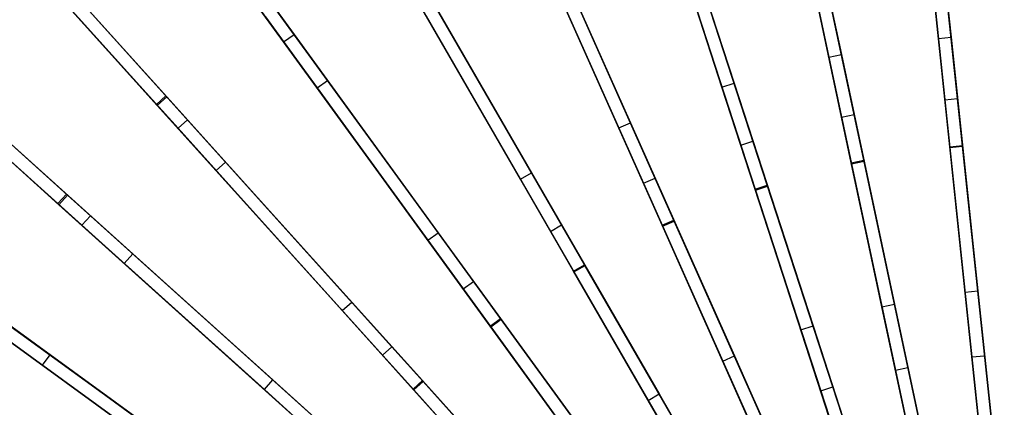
# Model space of a CAD drawing. Extents: x 1 to 71.1, y -35.1 to 35.1.
# Tile 36 of 85: x 23.9 to 35.4, y 8 to 12.6. Entities that reach past the tile are written whole.
import ezdxf

# ---------------------------------------------------------------- set-up
doc = ezdxf.new("R2010")
doc.units = 0
doc.header["$LTSCALE"] = 2.54
doc.layers.get('0').update_dxf_attribs({"color": 13, "linetype": 'CONTINUOUS'})

# ---------------------------------------------------------------- blocks, each defined once
blk = doc.blocks.new('LPUMPKIN_L_444_STL')
at = {"color": 0}
for p, q in [((34.935, 11.116, 49.022), (34.466, 15.586, 48.169)), ((34.935, 11.116, 49.022), (34.466, 15.586, 48.169)), ((34.786, 11.1, 49.022), (34.316, 15.57, 48.169)), ((34.786, 11.1, 49.022), (34.316, 15.57, 48.169)), ((34.318, 15.553, 48.019), (34.787, 11.089, 48.872)), ((34.318, 15.553, 48.019), (34.787, 11.089, 48.872)), ((34.937, 11.105, 48.872), (34.467, 15.569, 48.019)), ((34.937, 11.105, 48.872), (34.467, 15.569, 48.019)), ((33.632, 10.911, 49.022), (32.698, 15.308, 48.169)), ((33.632, 10.911, 49.022), (32.698, 15.308, 48.169)), ((32.701, 15.291, 48.019), (33.635, 10.9, 48.872)), ((32.701, 15.291, 48.019), (33.635, 10.9, 48.872)), ((33.779, 10.943, 49.022), (32.845, 15.339, 48.169)), ((33.779, 10.943, 49.022), (32.845, 15.339, 48.169)), ((33.781, 10.931, 48.872), (32.848, 15.323, 48.019)), ((33.781, 10.931, 48.872), (32.848, 15.323, 48.019)), ((34.502, 15.243, 13.339), (34.802, 12.383, 12.544)), ((34.502, 15.243, 13.339), (34.802, 12.383, 12.544)), ((34.653, 12.368, 12.544), (34.352, 15.227, 13.339)), ((34.653, 12.368, 12.544), (34.352, 15.227, 13.339)), ((25.597, 11.698, 48.167), (22.601, 15.025, 47.026)), ((25.597, 11.698, 48.167), (22.601, 15.025, 47.026)), ((25.608, 11.685, 48.017), (22.616, 15.008, 46.876)), ((25.608, 11.685, 48.017), (22.616, 15.008, 46.876)), ((25.485, 11.597, 48.167), (22.49, 14.924, 47.026)), ((25.485, 11.597, 48.167), (22.49, 14.924, 47.026)), ((22.505, 14.907, 46.876), (25.496, 11.585, 48.017)), ((22.505, 14.907, 46.876), (25.496, 11.585, 48.017)), ((32.647, 10.649, 49.022), (31.258, 14.925, 48.168)), ((32.647, 10.649, 49.022), (31.258, 14.925, 48.168)), ((32.651, 10.638, 48.872), (31.263, 14.908, 48.018)), ((32.651, 10.638, 48.872), (31.263, 14.908, 48.018)), ((33.369, 12.149, 12.543), (32.771, 14.962, 13.337)), ((33.369, 12.149, 12.543), (32.771, 14.962, 13.337)), ((32.918, 14.993, 13.337), (33.516, 12.18, 12.543)), ((32.918, 14.993, 13.337), (33.516, 12.18, 12.543)), ((32.504, 10.603, 49.022), (31.115, 14.878, 48.168)), ((32.504, 10.603, 49.022), (31.115, 14.878, 48.168)), ((31.12, 14.862, 48.018), (32.508, 10.592, 48.872)), ((31.12, 14.862, 48.018), (32.508, 10.592, 48.872)), ((26.977, 12.33, 13.332), (25.35, 14.57, 14.453)), ((26.977, 12.33, 13.332), (25.35, 14.57, 14.453)), ((25.471, 14.658, 14.453), (27.099, 12.418, 13.332)), ((25.471, 14.658, 14.453), (27.099, 12.418, 13.332)), ((31.37, 14.581, 13.335), (32.259, 11.845, 12.541)), ((31.37, 14.581, 13.335), (32.259, 11.845, 12.541)), ((34.424, 14.545, 12.961), (34.729, 11.649, 12.246)), ((34.424, 14.545, 12.961), (34.729, 11.649, 12.246)), ((34.573, 14.561, 12.961), (34.878, 11.665, 12.246)), ((34.573, 14.561, 12.961), (34.878, 11.665, 12.246)), ((32.116, 11.799, 12.541), (31.227, 14.534, 13.335)), ((32.116, 11.799, 12.541), (31.227, 14.534, 13.335)), ((31.552, 10.239, 49.022), (29.723, 14.346, 48.168)), ((31.552, 10.239, 49.022), (29.723, 14.346, 48.168)), ((31.557, 10.228, 48.871), (29.73, 14.33, 48.018)), ((31.557, 10.228, 48.871), (29.73, 14.33, 48.018)), ((33.06, 14.327, 12.96), (33.665, 11.478, 12.246)), ((33.06, 14.327, 12.96), (33.665, 11.478, 12.246)), ((31.415, 10.178, 49.022), (29.586, 14.285, 48.168)), ((31.415, 10.178, 49.022), (29.586, 14.285, 48.168)), ((29.593, 14.269, 48.018), (31.42, 10.167, 48.871)), ((29.593, 14.269, 48.018), (31.42, 10.167, 48.871)), ((32.913, 14.296, 12.96), (33.518, 11.447, 12.246)), ((32.913, 14.296, 12.96), (33.518, 11.447, 12.246)), ((25.844, 14.145, 13.999), (27.491, 11.878, 12.959)), ((25.844, 14.145, 13.999), (27.491, 11.878, 12.959)), ((25.722, 14.057, 13.999), (27.37, 11.79, 12.959)), ((25.722, 14.057, 13.999), (27.37, 11.79, 12.959)), ((29.873, 14.01, 13.334), (31.043, 11.381, 12.54)), ((29.873, 14.01, 13.334), (31.043, 11.381, 12.54)), ((30.906, 11.32, 12.54), (29.736, 13.949, 13.334)), ((30.906, 11.32, 12.54), (29.736, 13.949, 13.334)), ((31.436, 13.891, 12.96), (32.336, 11.12, 12.246)), ((31.436, 13.891, 12.96), (32.336, 11.12, 12.246)), ((31.579, 13.937, 12.96), (32.479, 11.167, 12.246)), ((31.579, 13.937, 12.96), (32.479, 11.167, 12.246)), ((24.431, 10.543, 48.167), (21.104, 13.539, 47.026)), ((24.431, 10.543, 48.167), (21.104, 13.539, 47.026)), ((24.444, 10.532, 48.017), (21.121, 13.524, 46.876)), ((24.444, 10.532, 48.017), (21.121, 13.524, 46.876)), ((30.376, 9.641, 49.021), (28.127, 13.535, 48.167)), ((30.376, 9.641, 49.021), (28.127, 13.535, 48.167)), ((28.136, 13.52, 48.018), (30.381, 9.631, 48.871)), ((28.136, 13.52, 48.018), (30.381, 9.631, 48.871)), ((30.506, 9.716, 49.021), (28.257, 13.61, 48.167)), ((30.506, 9.716, 49.021), (28.257, 13.61, 48.167)), ((30.511, 9.706, 48.871), (28.266, 13.595, 48.018)), ((30.511, 9.706, 48.871), (28.266, 13.595, 48.018)), ((24.331, 10.432, 48.167), (21.004, 13.427, 47.026)), ((24.331, 10.432, 48.167), (21.004, 13.427, 47.026)), ((21.021, 13.412, 46.876), (24.343, 10.42, 48.017)), ((21.021, 13.412, 46.876), (24.343, 10.42, 48.017)), ((23.998, 13.473, 14.452), (25.85, 11.416, 13.331)), ((23.998, 13.473, 14.452), (25.85, 11.416, 13.331)), ((30.147, 13.395, 12.959), (31.332, 10.733, 12.245)), ((30.147, 13.395, 12.959), (31.332, 10.733, 12.245)), ((25.739, 11.316, 13.331), (23.886, 13.373, 14.452)), ((25.739, 11.316, 13.331), (23.886, 13.373, 14.452)), ((28.444, 13.286, 13.332), (29.883, 10.794, 12.539)), ((28.444, 13.286, 13.332), (29.883, 10.794, 12.539)), ((30.01, 13.334, 12.959), (31.195, 10.672, 12.245)), ((30.01, 13.334, 12.959), (31.195, 10.672, 12.245)), ((29.753, 10.719, 12.539), (28.314, 13.211, 13.332)), ((29.753, 10.719, 12.539), (28.314, 13.211, 13.332)), ((24.421, 13.003, 13.999), (26.297, 10.92, 12.959)), ((24.421, 13.003, 13.999), (26.297, 10.92, 12.959)), ((24.31, 12.903, 13.999), (26.185, 10.82, 12.959)), ((24.31, 12.903, 13.999), (26.185, 10.82, 12.959)), ((29.52, 9.086, 49.021), (26.877, 12.724, 48.167)), ((29.52, 9.086, 49.021), (26.877, 12.724, 48.167)), ((29.527, 9.076, 48.871), (26.887, 12.71, 48.017)), ((29.527, 9.076, 48.871), (26.887, 12.71, 48.017)), ((28.779, 12.706, 12.959), (30.236, 10.182, 12.245)), ((28.779, 12.706, 12.959), (30.236, 10.182, 12.245)), ((29.399, 8.997, 49.021), (26.755, 12.636, 48.167)), ((29.399, 8.997, 49.021), (26.755, 12.636, 48.167)), ((26.765, 12.622, 48.017), (29.405, 8.988, 48.871)), ((26.765, 12.622, 48.017), (29.405, 8.988, 48.871)), ((28.649, 12.631, 12.959), (30.106, 10.107, 12.245)), ((28.649, 12.631, 12.959), (30.106, 10.107, 12.245)), ((26.977, 12.33, 13.332), (27.099, 12.418, 13.332)), ((26.977, 12.33, 13.332), (27.099, 12.418, 13.332)), ((27.099, 12.418, 13.332), (28.79, 10.09, 12.539)), ((27.099, 12.418, 13.332), (28.79, 10.09, 12.539)), ((34.653, 12.368, 12.544), (34.802, 12.383, 12.544)), ((34.653, 12.368, 12.544), (34.802, 12.383, 12.544)), ((34.966, 9.392, 12.073), (34.653, 12.368, 12.544)), ((34.966, 9.392, 12.073), (34.653, 12.368, 12.544)), ((34.802, 12.383, 12.544), (35.115, 9.408, 12.073)), ((34.802, 12.383, 12.544), (35.115, 9.408, 12.073)), ((28.669, 10.002, 12.539), (26.977, 12.33, 13.332)), ((28.669, 10.002, 12.539), (26.977, 12.33, 13.332)), ((22.655, 12.142, 14.452), (24.713, 10.29, 13.331)), ((22.655, 12.142, 14.452), (24.713, 10.29, 13.331)), ((33.369, 12.149, 12.543), (33.516, 12.18, 12.543)), ((33.369, 12.149, 12.543), (33.516, 12.18, 12.543)), ((33.991, 9.222, 12.072), (33.369, 12.149, 12.543)), ((33.991, 9.222, 12.072), (33.369, 12.149, 12.543)), ((33.516, 12.18, 12.543), (34.138, 9.253, 12.072)), ((33.516, 12.18, 12.543), (34.138, 9.253, 12.072)), ((24.612, 10.178, 13.331), (22.555, 12.03, 14.452)), ((24.612, 10.178, 13.331), (22.555, 12.03, 14.452)), ((27.37, 11.79, 12.959), (27.491, 11.878, 12.959)), ((27.37, 11.79, 12.959), (27.491, 11.878, 12.959)), ((27.37, 11.79, 12.959), (29.083, 9.432, 12.245)), ((27.37, 11.79, 12.959), (29.083, 9.432, 12.245)), ((27.491, 11.878, 12.959), (29.204, 9.52, 12.245)), ((27.491, 11.878, 12.959), (29.204, 9.52, 12.245)), ((32.116, 11.799, 12.541), (32.259, 11.845, 12.541)), ((32.116, 11.799, 12.541), (32.259, 11.845, 12.541)), ((33.041, 8.951, 12.071), (32.116, 11.799, 12.541)), ((33.041, 8.951, 12.071), (32.116, 11.799, 12.541)), ((32.259, 11.845, 12.541), (33.184, 8.998, 12.071)), ((32.259, 11.845, 12.541), (33.184, 8.998, 12.071)), ((23.126, 11.719, 13.999), (25.208, 9.843, 12.959)), ((23.126, 11.719, 13.999), (25.208, 9.843, 12.959)), ((25.485, 11.597, 48.167), (25.597, 11.698, 48.167)), ((25.485, 11.597, 48.167), (25.597, 11.698, 48.167)), ((25.496, 11.585, 48.017), (25.608, 11.685, 48.017)), ((25.496, 11.585, 48.017), (25.608, 11.685, 48.017)), ((28.606, 8.356, 49.021), (25.597, 11.698, 48.167)), ((28.606, 8.356, 49.021), (25.597, 11.698, 48.167)), ((28.613, 8.347, 48.871), (25.608, 11.685, 48.017)), ((28.613, 8.347, 48.871), (25.608, 11.685, 48.017)), ((34.729, 11.649, 12.246), (34.878, 11.665, 12.246)), ((34.729, 11.649, 12.246), (34.878, 11.665, 12.246)), ((34.878, 11.665, 12.246), (35.195, 8.649, 11.855)), ((34.878, 11.665, 12.246), (35.195, 8.649, 11.855)), ((23.025, 11.607, 13.999), (25.108, 9.732, 12.959)), ((23.025, 11.607, 13.999), (25.108, 9.732, 12.959)), ((28.494, 8.255, 49.021), (25.485, 11.597, 48.167)), ((28.494, 8.255, 49.021), (25.485, 11.597, 48.167)), ((25.496, 11.585, 48.017), (28.502, 8.247, 48.871)), ((25.496, 11.585, 48.017), (28.502, 8.247, 48.871)), ((34.729, 11.649, 12.246), (35.045, 8.634, 11.855)), ((34.729, 11.649, 12.246), (35.045, 8.634, 11.855)), ((33.518, 11.447, 12.246), (33.665, 11.478, 12.246)), ((33.518, 11.447, 12.246), (33.665, 11.478, 12.246)), ((33.518, 11.447, 12.246), (34.149, 8.481, 11.855)), ((33.518, 11.447, 12.246), (34.149, 8.481, 11.855)), ((33.665, 11.478, 12.246), (34.296, 8.512, 11.855)), ((33.665, 11.478, 12.246), (34.296, 8.512, 11.855)), ((25.739, 11.316, 13.331), (25.85, 11.416, 13.331)), ((25.739, 11.316, 13.331), (25.85, 11.416, 13.331)), ((27.665, 9.177, 12.538), (25.739, 11.316, 13.331)), ((27.665, 9.177, 12.538), (25.739, 11.316, 13.331)), ((25.85, 11.416, 13.331), (27.776, 9.277, 12.538)), ((25.85, 11.416, 13.331), (27.776, 9.277, 12.538)), ((30.906, 11.32, 12.54), (31.043, 11.381, 12.54)), ((30.906, 11.32, 12.54), (31.043, 11.381, 12.54)), ((32.124, 8.585, 12.07), (30.906, 11.32, 12.54)), ((32.124, 8.585, 12.07), (30.906, 11.32, 12.54)), ((31.043, 11.381, 12.54), (32.261, 8.646, 12.07)), ((31.043, 11.381, 12.54), (32.261, 8.646, 12.07)), ((32.336, 11.12, 12.246), (32.479, 11.167, 12.246)), ((32.336, 11.12, 12.246), (32.479, 11.167, 12.246)), ((32.336, 11.12, 12.246), (33.274, 8.236, 11.855)), ((32.336, 11.12, 12.246), (33.274, 8.236, 11.855)), ((32.479, 11.167, 12.246), (33.416, 8.282, 11.855)), ((32.479, 11.167, 12.246), (33.416, 8.282, 11.855)), ((34.786, 11.1, 49.022), (34.935, 11.116, 49.022)), ((34.786, 11.1, 49.022), (34.935, 11.116, 49.022)), ((35.252, 6.671, 49.603), (34.786, 11.1, 49.022)), ((35.252, 6.671, 49.603), (34.786, 11.1, 49.022)), ((34.787, 11.089, 48.872), (34.937, 11.105, 48.872)), ((34.787, 11.089, 48.872), (34.937, 11.105, 48.872)), ((34.787, 11.089, 48.872), (35.253, 6.663, 49.453)), ((34.787, 11.089, 48.872), (35.253, 6.663, 49.453)), ((35.401, 6.686, 49.603), (34.935, 11.116, 49.022)), ((35.401, 6.686, 49.603), (34.935, 11.116, 49.022)), ((35.402, 6.679, 49.453), (34.937, 11.105, 48.872)), ((35.402, 6.679, 49.453), (34.937, 11.105, 48.872)), ((26.185, 10.82, 12.959), (26.297, 10.92, 12.959)), ((26.185, 10.82, 12.959), (26.297, 10.92, 12.959)), ((26.297, 10.92, 12.959), (28.247, 8.754, 12.245)), ((26.297, 10.92, 12.959), (28.247, 8.754, 12.245)), ((33.632, 10.911, 49.022), (33.779, 10.943, 49.022)), ((33.632, 10.911, 49.022), (33.779, 10.943, 49.022)), ((34.559, 6.554, 49.603), (33.632, 10.911, 49.022)), ((34.559, 6.554, 49.603), (33.632, 10.911, 49.022)), ((33.635, 10.9, 48.872), (33.781, 10.931, 48.872)), ((33.635, 10.9, 48.872), (33.781, 10.931, 48.872)), ((33.635, 10.9, 48.872), (34.56, 6.546, 49.453)), ((33.635, 10.9, 48.872), (34.56, 6.546, 49.453)), ((34.705, 6.585, 49.603), (33.779, 10.943, 49.022)), ((34.705, 6.585, 49.603), (33.779, 10.943, 49.022)), ((34.707, 6.578, 49.453), (33.781, 10.931, 48.872)), ((34.707, 6.578, 49.453), (33.781, 10.931, 48.872)), ((26.185, 10.82, 12.959), (28.135, 8.654, 12.245)), ((26.185, 10.82, 12.959), (28.135, 8.654, 12.245)), ((29.753, 10.719, 12.539), (29.883, 10.794, 12.539)), ((29.753, 10.719, 12.539), (29.883, 10.794, 12.539)), ((29.883, 10.794, 12.539), (31.381, 8.2, 12.07)), ((29.883, 10.794, 12.539), (31.381, 8.2, 12.07)), ((31.251, 8.125, 12.07), (29.753, 10.719, 12.539)), ((31.251, 8.125, 12.07), (29.753, 10.719, 12.539)), ((31.195, 10.672, 12.245), (31.332, 10.733, 12.245)), ((31.195, 10.672, 12.245), (31.332, 10.733, 12.245)), ((31.195, 10.672, 12.245), (32.429, 7.9, 11.854)), ((31.195, 10.672, 12.245), (32.429, 7.9, 11.854)), ((31.332, 10.733, 12.245), (32.566, 7.961, 11.854)), ((31.332, 10.733, 12.245), (32.566, 7.961, 11.854)), ((32.504, 10.603, 49.022), (32.647, 10.649, 49.022)), ((32.504, 10.603, 49.022), (32.647, 10.649, 49.022)), ((32.508, 10.592, 48.872), (32.651, 10.638, 48.872)), ((32.508, 10.592, 48.872), (32.651, 10.638, 48.872)), ((34.024, 6.411, 49.603), (32.647, 10.649, 49.022)), ((34.024, 6.411, 49.603), (32.647, 10.649, 49.022)), ((34.026, 6.404, 49.453), (32.651, 10.638, 48.872)), ((34.026, 6.404, 49.453), (32.651, 10.638, 48.872)), ((24.331, 10.432, 48.167), (24.431, 10.543, 48.167)), ((24.331, 10.432, 48.167), (24.431, 10.543, 48.167)), ((24.343, 10.42, 48.017), (24.444, 10.532, 48.017)), ((24.343, 10.42, 48.017), (24.444, 10.532, 48.017)), ((27.773, 7.534, 49.021), (24.431, 10.543, 48.167)), ((27.773, 7.534, 49.021), (24.431, 10.543, 48.167)), ((27.781, 7.527, 48.871), (24.444, 10.532, 48.017)), ((27.781, 7.527, 48.871), (24.444, 10.532, 48.017)), ((33.881, 6.365, 49.603), (32.504, 10.603, 49.022)), ((33.881, 6.365, 49.603), (32.504, 10.603, 49.022)), ((32.508, 10.592, 48.872), (33.884, 6.358, 49.453)), ((32.508, 10.592, 48.872), (33.884, 6.358, 49.453)), ((27.672, 7.423, 49.021), (24.331, 10.432, 48.167)), ((27.672, 7.423, 49.021), (24.331, 10.432, 48.167)), ((24.343, 10.42, 48.017), (27.681, 7.415, 48.871)), ((24.343, 10.42, 48.017), (27.681, 7.415, 48.871)), ((21.971, 10.306, 13.999), (24.239, 8.658, 12.959)), ((21.971, 10.306, 13.999), (24.239, 8.658, 12.959)), ((24.612, 10.178, 13.331), (24.713, 10.29, 13.331)), ((24.612, 10.178, 13.331), (24.713, 10.29, 13.331)), ((24.713, 10.29, 13.331), (26.852, 8.364, 12.538)), ((24.713, 10.29, 13.331), (26.852, 8.364, 12.538)), ((21.883, 10.184, 13.999), (24.15, 8.537, 12.959)), ((21.883, 10.184, 13.999), (24.15, 8.537, 12.959)), ((26.751, 8.252, 12.538), (24.612, 10.178, 13.331)), ((26.751, 8.252, 12.538), (24.612, 10.178, 13.331)), ((30.106, 10.107, 12.245), (30.236, 10.182, 12.245)), ((30.106, 10.107, 12.245), (30.236, 10.182, 12.245)), ((30.236, 10.182, 12.245), (31.753, 7.554, 11.854)), ((30.236, 10.182, 12.245), (31.753, 7.554, 11.854)), ((31.415, 10.178, 49.022), (31.552, 10.239, 49.022)), ((31.415, 10.178, 49.022), (31.552, 10.239, 49.022)), ((33.228, 6.106, 49.603), (31.415, 10.178, 49.022)), ((33.228, 6.106, 49.603), (31.415, 10.178, 49.022)), ((31.42, 10.167, 48.871), (31.557, 10.228, 48.871)), ((31.42, 10.167, 48.871), (31.557, 10.228, 48.871)), ((31.42, 10.167, 48.871), (33.231, 6.099, 49.453)), ((31.42, 10.167, 48.871), (33.231, 6.099, 49.453)), ((33.365, 6.167, 49.603), (31.552, 10.239, 49.022)), ((33.365, 6.167, 49.603), (31.552, 10.239, 49.022)), ((33.368, 6.16, 49.453), (31.557, 10.228, 48.871)), ((33.368, 6.16, 49.453), (31.557, 10.228, 48.871)), ((28.669, 10.002, 12.539), (28.79, 10.09, 12.539)), ((28.669, 10.002, 12.539), (28.79, 10.09, 12.539)), ((28.79, 10.09, 12.539), (30.551, 7.667, 12.07)), ((28.79, 10.09, 12.539), (30.551, 7.667, 12.07)), ((30.106, 10.107, 12.245), (31.624, 7.479, 11.854)), ((30.106, 10.107, 12.245), (31.624, 7.479, 11.854)), ((30.429, 7.579, 12.07), (28.669, 10.002, 12.539)), ((30.429, 7.579, 12.07), (28.669, 10.002, 12.539)), ((25.108, 9.732, 12.959), (25.208, 9.843, 12.959)), ((25.108, 9.732, 12.959), (25.208, 9.843, 12.959)), ((25.208, 9.843, 12.959), (27.374, 7.893, 12.245)), ((25.208, 9.843, 12.959), (27.374, 7.893, 12.245)), ((25.108, 9.732, 12.959), (27.274, 7.781, 12.245)), ((25.108, 9.732, 12.959), (27.274, 7.781, 12.245)), ((30.376, 9.641, 49.021), (30.506, 9.716, 49.021)), ((30.376, 9.641, 49.021), (30.506, 9.716, 49.021)), ((30.381, 9.631, 48.871), (30.511, 9.706, 48.871)), ((30.381, 9.631, 48.871), (30.511, 9.706, 48.871)), ((32.734, 5.856, 49.603), (30.506, 9.716, 49.021)), ((32.734, 5.856, 49.603), (30.506, 9.716, 49.021)), ((32.738, 5.849, 49.453), (30.511, 9.706, 48.871)), ((32.738, 5.849, 49.453), (30.511, 9.706, 48.871)), ((32.604, 5.781, 49.603), (30.376, 9.641, 49.021)), ((32.604, 5.781, 49.603), (30.376, 9.641, 49.021)), ((30.381, 9.631, 48.871), (32.608, 5.774, 49.453)), ((30.381, 9.631, 48.871), (32.608, 5.774, 49.453)), ((29.083, 9.432, 12.245), (29.204, 9.52, 12.245)), ((29.083, 9.432, 12.245), (29.204, 9.52, 12.245)), ((29.204, 9.52, 12.245), (30.988, 7.065, 11.854)), ((29.204, 9.52, 12.245), (30.988, 7.065, 11.854)), ((29.083, 9.432, 12.245), (30.867, 6.977, 11.854)), ((29.083, 9.432, 12.245), (30.867, 6.977, 11.854)), ((34.966, 9.392, 12.073), (35.115, 9.408, 12.073)), ((34.966, 9.392, 12.073), (35.115, 9.408, 12.073)), ((35.277, 6.436, 11.924), (34.966, 9.392, 12.073)), ((35.277, 6.436, 11.924), (34.966, 9.392, 12.073)), ((35.115, 9.408, 12.073), (35.426, 6.451, 11.924)), ((35.115, 9.408, 12.073), (35.426, 6.451, 11.924)), ((27.031, 6.63, 49.021), (23.393, 9.273, 48.167)), ((27.031, 6.63, 49.021), (23.393, 9.273, 48.167)), ((27.04, 6.623, 48.871), (23.407, 9.263, 48.017)), ((27.04, 6.623, 48.871), (23.407, 9.263, 48.017)), ((27.665, 9.177, 12.538), (27.776, 9.277, 12.538)), ((27.665, 9.177, 12.538), (27.776, 9.277, 12.538)), ((27.776, 9.277, 12.538), (29.781, 7.051, 12.069)), ((27.776, 9.277, 12.538), (29.781, 7.051, 12.069)), ((33.991, 9.222, 12.072), (34.138, 9.253, 12.072)), ((33.991, 9.222, 12.072), (34.138, 9.253, 12.072)), ((34.138, 9.253, 12.072), (34.755, 6.353, 11.924)), ((34.138, 9.253, 12.072), (34.755, 6.353, 11.924)), ((26.943, 6.508, 49.021), (23.305, 9.152, 48.167)), ((26.943, 6.508, 49.021), (23.305, 9.152, 48.167)), ((23.318, 9.142, 48.017), (26.952, 6.502, 48.871)), ((23.318, 9.142, 48.017), (26.952, 6.502, 48.871)), ((29.669, 6.95, 12.069), (27.665, 9.177, 12.538)), ((29.669, 6.95, 12.069), (27.665, 9.177, 12.538)), ((34.608, 6.322, 11.924), (33.991, 9.222, 12.072)), ((34.608, 6.322, 11.924), (33.991, 9.222, 12.072)), ((23.698, 9.051, 13.332), (26.027, 7.359, 12.539)), ((23.698, 9.051, 13.332), (26.027, 7.359, 12.539)), ((29.399, 8.997, 49.021), (29.52, 9.086, 49.021)), ((29.399, 8.997, 49.021), (29.52, 9.086, 49.021)), ((29.405, 8.988, 48.871), (29.527, 9.076, 48.871)), ((29.405, 8.988, 48.871), (29.527, 9.076, 48.871)), ((32.14, 5.479, 49.603), (29.52, 9.086, 49.021)), ((32.14, 5.479, 49.603), (29.52, 9.086, 49.021)), ((32.144, 5.473, 49.453), (29.527, 9.076, 48.871)), ((32.144, 5.473, 49.453), (29.527, 9.076, 48.871)), ((25.938, 7.238, 12.539), (23.61, 8.93, 13.332)), ((25.938, 7.238, 12.539), (23.61, 8.93, 13.332)), ((32.019, 5.391, 49.603), (29.399, 8.997, 49.021)), ((32.019, 5.391, 49.603), (29.399, 8.997, 49.021)), ((29.405, 8.988, 48.871), (32.023, 5.385, 49.453)), ((29.405, 8.988, 48.871), (32.023, 5.385, 49.453)), ((33.041, 8.951, 12.071), (33.184, 8.998, 12.071)), ((33.041, 8.951, 12.071), (33.184, 8.998, 12.071)), ((33.955, 6.139, 11.924), (33.041, 8.951, 12.071)), ((33.955, 6.139, 11.924), (33.041, 8.951, 12.071)), ((33.184, 8.998, 12.071), (34.098, 6.185, 11.924)), ((33.184, 8.998, 12.071), (34.098, 6.185, 11.924)), ((24.15, 8.537, 12.959), (24.239, 8.658, 12.959)), ((24.15, 8.537, 12.959), (24.239, 8.658, 12.959)), ((24.239, 8.658, 12.959), (26.596, 6.945, 12.245)), ((24.239, 8.658, 12.959), (26.596, 6.945, 12.245)), ((28.135, 8.654, 12.245), (28.247, 8.754, 12.245)), ((28.135, 8.654, 12.245), (28.247, 8.754, 12.245)), ((28.247, 8.754, 12.245), (30.277, 6.499, 11.854)), ((28.247, 8.754, 12.245), (30.277, 6.499, 11.854)), ((28.135, 8.654, 12.245), (30.166, 6.399, 11.854)), ((28.135, 8.654, 12.245), (30.166, 6.399, 11.854)), ((32.124, 8.585, 12.07), (32.261, 8.646, 12.07)), ((32.124, 8.585, 12.07), (32.261, 8.646, 12.07)), ((33.325, 5.888, 11.924), (32.124, 8.585, 12.07)), ((33.325, 5.888, 11.924), (32.124, 8.585, 12.07)), ((32.261, 8.646, 12.07), (33.462, 5.949, 11.924)), ((32.261, 8.646, 12.07), (33.462, 5.949, 11.924)), ((35.045, 8.634, 11.855), (35.195, 8.649, 11.855)), ((35.045, 8.634, 11.855), (35.195, 8.649, 11.855)), ((35.045, 8.634, 11.855), (35.276, 6.436, 11.774)), ((35.045, 8.634, 11.855), (35.276, 6.436, 11.774)), ((35.195, 8.649, 11.855), (35.426, 6.452, 11.774)), ((35.195, 8.649, 11.855), (35.426, 6.452, 11.774)), ((24.15, 8.537, 12.959), (26.508, 6.824, 12.245)), ((24.15, 8.537, 12.959), (26.508, 6.824, 12.245)), ((34.149, 8.481, 11.855), (34.296, 8.512, 11.855)), ((34.149, 8.481, 11.855), (34.296, 8.512, 11.855)), ((34.149, 8.481, 11.855), (34.608, 6.323, 11.774)), ((34.149, 8.481, 11.855), (34.608, 6.323, 11.774)), ((34.296, 8.512, 11.855), (34.754, 6.354, 11.774)), ((34.296, 8.512, 11.855), (34.754, 6.354, 11.774)), ((26.751, 8.252, 12.538), (26.852, 8.364, 12.538)), ((26.751, 8.252, 12.538), (26.852, 8.364, 12.538)), ((26.852, 8.364, 12.538), (29.078, 6.359, 12.069)), ((26.852, 8.364, 12.538), (29.078, 6.359, 12.069)), ((28.494, 8.255, 49.021), (28.606, 8.356, 49.021)), ((28.494, 8.255, 49.021), (28.606, 8.356, 49.021)), ((28.502, 8.247, 48.871), (28.613, 8.347, 48.871)), ((28.502, 8.247, 48.871), (28.613, 8.347, 48.871)), ((31.588, 5.043, 49.603), (28.606, 8.356, 49.021)), ((31.588, 5.043, 49.603), (28.606, 8.356, 49.021)), ((31.593, 5.038, 49.453), (28.613, 8.347, 48.871)), ((31.593, 5.038, 49.453), (28.613, 8.347, 48.871)), ((28.977, 6.248, 12.069), (26.751, 8.252, 12.538)), ((28.977, 6.248, 12.069), (26.751, 8.252, 12.538)), ((31.477, 4.943, 49.603), (28.494, 8.255, 49.021)), ((31.477, 4.943, 49.603), (28.494, 8.255, 49.021)), ((28.502, 8.247, 48.871), (31.482, 4.937, 49.453)), ((28.502, 8.247, 48.871), (31.482, 4.937, 49.453)), ((31.251, 8.125, 12.07), (31.381, 8.2, 12.07)), ((31.251, 8.125, 12.07), (31.381, 8.2, 12.07)), ((31.381, 8.2, 12.07), (32.854, 5.648, 11.924)), ((31.381, 8.2, 12.07), (32.854, 5.648, 11.924)), ((33.274, 8.236, 11.855), (33.416, 8.282, 11.855)), ((33.274, 8.236, 11.855), (33.416, 8.282, 11.855)), ((33.274, 8.236, 11.855), (33.955, 6.139, 11.774)), ((33.274, 8.236, 11.855), (33.955, 6.139, 11.774)), ((33.416, 8.282, 11.855), (34.097, 6.186, 11.774)), ((33.416, 8.282, 11.855), (34.097, 6.186, 11.774)), ((32.724, 5.573, 11.924), (31.251, 8.125, 12.07)), ((32.724, 5.573, 11.924), (31.251, 8.125, 12.07))]:
    blk.add_line(p, q, dxfattribs=at)

msp = doc.modelspace()

# ---------------------------------------------------------------- block references
at = {"color": 253}
msp.add_blockref('LPUMPKIN_L_444_STL', (0, 0), dxfattribs=at)

doc.saveas('drawing.dxf')
